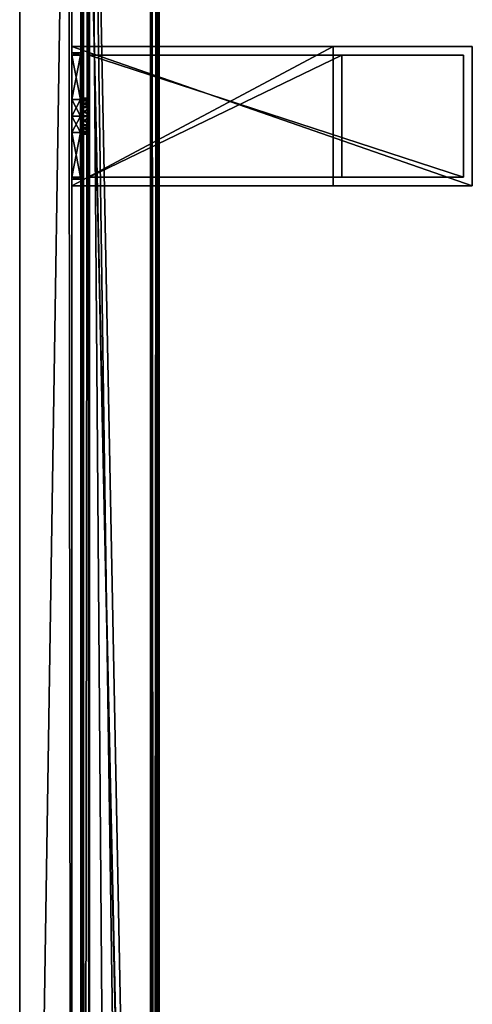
# Model space of a CAD drawing. Header units: metres. Extents: x 0 to 763, y -714 to 49.
# Tile 23 of 24: x 711 to 763, y -177 to -64. Entities that reach past the tile are written whole.
import ezdxf

# ---------------------------------------------------------------- set-up
doc = ezdxf.new("R2010")
doc.units = ezdxf.units.M

msp = doc.modelspace()

# ---------------------------------------------------------------- linework, layer by layer
at = {"layer": 'Y2A73'}
for points in [[(726.479736, -369.002441), (718.312683, 4.012834), (727.312683, 13.012834)], [(727.312683, -356.935669), (726.479736, -369.002441), (727.312683, 13.012834)], [(726.484253, 12.184372, 6.785111), (726.705566, -355.611298, 6.719441), (727.024475, 12.724623, 6.502149)], [(727.16156, -356.570007, 6.328299), (727.024475, 12.724623, 6.502149), (726.705566, -355.611298, 6.719441)], [(727.26355, 12.9637, 6.109252), (727.024475, 12.724623, 6.502149), (727.16156, -356.570007, 6.328299)], [(727.27948, -356.852844, 6.055089), (727.26355, 12.9637, 6.109252), (727.16156, -356.570007, 6.328299)], [(727.312683, 13.012834, 5.8), (727.26355, 12.9637, 6.109252), (727.27948, -356.852844, 6.055089)], [(727.312683, -356.935669, 5.8), (727.312683, 13.012834, 5.8), (727.27948, -356.852844, 6.055089)], [(727.312683, -356.935669, 5.8), (727.312683, -356.935669), (727.312683, 13.012834, 5.8)], [(727.312683, -356.935669), (727.312683, 13.012834), (727.312683, 13.012834, 5.8)], [(726.312256, 12.012419, 6.8), (719.312683, 5.012834, 6.8), (726.312256, -354.90918, 6.8)], [(726.312256, 12.012419, 6.8), (726.312256, -354.90918, 6.8), (726.484253, 12.184372, 6.785111)], [(726.312256, -354.90918, 6.8), (726.705566, -355.611298, 6.719441), (726.484253, 12.184372, 6.785111)], [(718.600647, 4.300764, 6.501865), (718.726807, -348.817932, 6.610183), (719.140747, 4.840896, 6.785042)], [(719.140747, 4.840896, 6.785042), (718.726807, -348.817932, 6.610183), (719.312683, -349.027802, 6.8)], [(719.312683, 5.012834, 6.8), (719.140747, 4.840896, 6.785042), (719.312683, -349.027802, 6.8)], [(722.064819, -350.450348, 6.8), (719.312683, 5.012834, 6.8), (719.312683, -349.027802, 6.8)], [(724.436768, -352.443329, 6.8), (719.312683, 5.012834, 6.8), (722.064819, -350.450348, 6.8)], [(726.312256, -354.90918, 6.8), (719.312683, 5.012834, 6.8), (724.436768, -352.443329, 6.8)], [(718.312683, 4.012834, 5.799586), (718.312683, -348.687012, 5.799586), (718.361694, 4.061841, 6.108867)], [(718.312683, -348.687012, 5.799586), (718.422424, -348.720306, 6.255084), (718.361694, 4.061841, 6.108867)], [(726.479736, -369.002441), (726.417175, -369.453796), (718.312683, 4.012834)], [(726.417175, -369.453796), (718.312683, -348.687012), (718.312683, 4.012834)], [(718.312683, -348.687012), (718.312683, -348.687012, 5.799586), (718.312683, 4.012834)], [(718.312683, -348.687012, 5.799586), (718.312683, 4.012834, 5.799586), (718.312683, 4.012834)], [(718.361694, 4.061841, 6.108867), (718.422424, -348.720306, 6.255084), (718.600647, 4.300764, 6.501865)], [(718.422424, -348.720306, 6.255084), (718.726807, -348.817932, 6.610183), (718.600647, 4.300764, 6.501865)]]:
    msp.add_3dface(points, dxfattribs=at)
at = {"layer": 'Y2A7301'}
for points in [[(717.299866, -67.795776, 805), (717.299866, -67.045776, 797), (717.299866, -68.045776, 798)], [(717.299866, -83.045776, 813), (717.299866, -67.045776, 813), (717.299866, -68.045776, 812)], [(717.299866, -68.045776, 812), (717.299866, -67.045776, 813), (717.299866, -68.045776, 806.887451)], [(717.299866, -68.045776, 806.887451), (717.299866, -67.045776, 813), (717.299866, -67.795776, 805)], [(717.299866, -67.045776, 813), (717.299866, -67.045776, 797), (717.299866, -67.795776, 805)], [(717.299866, -83.045776, 797), (717.299866, -68.045776, 798), (717.299866, -67.045776, 797)], [(763.299866, -67.045776, 797), (763.299866, -83.045776, 797), (717.299866, -67.045776, 797)], [(763.299866, -83.045776, 797), (717.299866, -83.045776, 797), (717.299866, -67.045776, 797)], [(763.299866, -67.045776, 1197), (717.299866, -67.045776, 1181), (717.299866, -67.045776, 1197)], [(717.299866, -67.045776, 1181), (763.299866, -67.045776, 1197), (747.299866, -67.045776, 1181)], [(763.299866, -67.045776, 797), (717.299866, -67.045776, 797), (747.299866, -67.045776, 813)], [(747.299866, -67.045776, 813), (717.299866, -67.045776, 797), (717.299866, -67.045776, 813)], [(747.299866, -83.045776, 813), (747.299866, -67.045776, 813), (717.299866, -83.045776, 813)], [(747.299866, -67.045776, 813), (717.299866, -67.045776, 813), (717.299866, -83.045776, 813)], [(717.299866, -67.795776, 1189), (717.299866, -67.045776, 1181), (717.299866, -68.045776, 1182)], [(717.299866, -83.045776, 1197), (717.299866, -67.045776, 1197), (717.299866, -68.045776, 1196)], [(717.299866, -68.045776, 1196), (717.299866, -67.045776, 1197), (717.299866, -68.045776, 1190.887451)], [(717.299866, -68.045776, 1190.887451), (717.299866, -67.045776, 1197), (717.299866, -67.795776, 1189)], [(717.299866, -67.045776, 1197), (717.299866, -67.045776, 1181), (717.299866, -67.795776, 1189)], [(717.299866, -83.045776, 1181), (717.299866, -68.045776, 1182), (717.299866, -67.045776, 1181)], [(763.299866, -67.045776, 1197), (717.299866, -67.045776, 1197), (763.299866, -83.045776, 1197)], [(717.299866, -67.045776, 1197), (717.299866, -83.045776, 1197), (763.299866, -83.045776, 1197)], [(747.299866, -83.045776, 1181), (717.299866, -83.045776, 1181), (747.299866, -67.045776, 1181)], [(717.299866, -83.045776, 1181), (717.299866, -67.045776, 1181), (747.299866, -67.045776, 1181)], [(747.299866, -83.045776, 1181), (747.299866, -67.045776, 1181), (747.299866, -83.045776, 813)], [(747.299866, -67.045776, 1181), (747.299866, -67.045776, 813), (747.299866, -83.045776, 813)], [(763.299866, -67.045776, 1197), (763.299866, -67.045776, 797), (747.299866, -67.045776, 1181)], [(747.299866, -67.045776, 1181), (763.299866, -67.045776, 797), (747.299866, -67.045776, 813)], [(763.299866, -83.045776, 797), (763.299866, -67.045776, 797), (763.299866, -83.045776, 1197)], [(763.299866, -67.045776, 797), (763.299866, -67.045776, 1197), (763.299866, -83.045776, 1197)], [(717.299866, -68.045776, 803.112549), (717.299866, -67.795776, 805), (717.299866, -68.045776, 798)], [(718.299866, -68.045776, 803.112549), (718.299866, -67.795776, 805), (717.299866, -68.045776, 803.112549)], [(718.299866, -67.795776, 805), (717.299866, -67.795776, 805), (717.299866, -68.045776, 803.112549)], [(718.299866, -67.795776, 805), (718.299866, -68.045776, 806.887451), (717.299866, -67.795776, 805)], [(718.299866, -68.045776, 806.887451), (717.299866, -68.045776, 806.887451), (717.299866, -67.795776, 805)], [(717.299866, -68.045776, 1187.112549), (717.299866, -67.795776, 1189), (717.299866, -68.045776, 1182)], [(717.299866, -68.045776, 1190.887451), (717.299866, -67.795776, 1189), (718.299866, -68.045776, 1190.887451)], [(717.299866, -67.795776, 1189), (718.299866, -67.795776, 1189), (718.299866, -68.045776, 1190.887451)], [(717.299866, -67.795776, 1189), (717.299866, -68.045776, 1187.112549), (718.299866, -67.795776, 1189)], [(717.299866, -68.045776, 1187.112549), (718.299866, -68.045776, 1187.112549), (718.299866, -67.795776, 1189)], [(717.299866, -73.158318, 812), (717.299866, -75.045776, 812.25), (717.299866, -68.045776, 812)], [(717.299866, -68.045776, 798), (717.299866, -75.045776, 797.75), (717.299866, -73.158318, 798)], [(717.299866, -75.045776, 812.25), (717.299866, -83.045776, 813), (717.299866, -68.045776, 812)], [(717.299866, -68.045776, 798), (717.299866, -83.045776, 797), (717.299866, -75.045776, 797.75)], [(718.299866, -68.045776, 798), (718.299866, -68.045776, 803.112549), (717.299866, -68.045776, 798)], [(718.299866, -68.045776, 803.112549), (717.299866, -68.045776, 803.112549), (717.299866, -68.045776, 798)], [(718.299866, -68.045776, 806.887451), (718.299866, -68.045776, 812), (717.299866, -68.045776, 806.887451)], [(718.299866, -68.045776, 812), (717.299866, -68.045776, 812), (717.299866, -68.045776, 806.887451)], [(717.299866, -68.045776, 812), (718.299866, -68.045776, 812), (717.299866, -73.158318, 812)], [(718.299866, -68.045776, 812), (718.299866, -73.158318, 812), (717.299866, -73.158318, 812)], [(718.299866, -68.045776, 798), (717.299866, -68.045776, 798), (718.299866, -73.158318, 798)], [(717.299866, -68.045776, 798), (717.299866, -73.158318, 798), (718.299866, -73.158318, 798)], [(717.299866, -73.158318, 1196), (717.299866, -75.045776, 1196.25), (717.299866, -68.045776, 1196)], [(717.299866, -68.045776, 1182), (717.299866, -75.045776, 1181.75), (717.299866, -73.158318, 1182)], [(717.299866, -75.045776, 1196.25), (717.299866, -83.045776, 1197), (717.299866, -68.045776, 1196)], [(717.299866, -68.045776, 1182), (717.299866, -83.045776, 1181), (717.299866, -75.045776, 1181.75)], [(718.299866, -68.045776, 1190.887451), (718.299866, -68.045776, 1196), (717.299866, -68.045776, 1190.887451)], [(718.299866, -68.045776, 1196), (717.299866, -68.045776, 1196), (717.299866, -68.045776, 1190.887451)], [(718.299866, -68.045776, 1182), (718.299866, -68.045776, 1187.112549), (717.299866, -68.045776, 1182)], [(718.299866, -68.045776, 1187.112549), (717.299866, -68.045776, 1187.112549), (717.299866, -68.045776, 1182)], [(717.299866, -68.045776, 1182), (717.299866, -73.158318, 1182), (718.299866, -68.045776, 1182)], [(717.299866, -73.158318, 1182), (718.299866, -73.158318, 1182), (718.299866, -68.045776, 1182)], [(718.299866, -68.045776, 1196), (718.299866, -73.158318, 1196), (717.299866, -68.045776, 1196)], [(718.299866, -73.158318, 1196), (717.299866, -73.158318, 1196), (717.299866, -68.045776, 1196)], [(718.299866, -72.979355, 805.048767), (718.299866, -73.280586, 806.075439), (718.299866, -67.795776, 805)], [(718.299866, -73.280586, 806.075439), (718.299866, -74.05481, 806.813965), (718.299866, -67.795776, 805)], [(718.299866, -67.795776, 805), (718.299866, -74.05481, 806.813965), (718.299866, -68.045776, 806.887451)], [(718.299866, -68.045776, 803.112549), (718.299866, -72.979355, 805.048767), (718.299866, -67.795776, 805)], [(718.299866, -72.979355, 1188.951172), (718.299866, -73.231812, 1189.990967), (718.299866, -67.795776, 1189)], [(718.299866, -73.231812, 1189.990967), (718.299866, -73.970329, 1190.765137), (718.299866, -67.795776, 1189)], [(718.299866, -67.795776, 1189), (718.299866, -73.970329, 1190.765137), (718.299866, -68.045776, 1190.887451)], [(718.299866, -68.045776, 1187.112549), (718.299866, -72.979355, 1188.951172), (718.299866, -67.795776, 1189)], [(718.299866, -73.158318, 812), (718.299866, -68.045776, 812), (718.299866, -74.05481, 806.813965)], [(718.299866, -74.05481, 806.813965), (718.299866, -68.045776, 812), (718.299866, -68.045776, 806.887451)], [(718.299866, -73.970329, 803.234802), (718.299866, -73.231812, 804.009033), (718.299866, -68.045776, 803.112549)], [(718.299866, -73.231812, 804.009033), (718.299866, -72.979355, 805.048767), (718.299866, -68.045776, 803.112549)], [(718.299866, -73.158318, 798), (718.299866, -74.997002, 802.933594), (718.299866, -68.045776, 798)], [(718.299866, -74.997002, 802.933594), (718.299866, -73.970329, 803.234802), (718.299866, -68.045776, 798)], [(718.299866, -68.045776, 798), (718.299866, -73.970329, 803.234802), (718.299866, -68.045776, 803.112549)], [(718.299866, -74.05481, 1187.186035), (718.299866, -68.045776, 1187.112549), (718.299866, -73.158318, 1182)], [(718.299866, -73.158318, 1182), (718.299866, -68.045776, 1187.112549), (718.299866, -68.045776, 1182)], [(718.299866, -73.970329, 1190.765137), (718.299866, -74.997002, 1191.066406), (718.299866, -68.045776, 1190.887451)], [(718.299866, -74.997002, 1191.066406), (718.299866, -73.158318, 1196), (718.299866, -68.045776, 1190.887451)], [(718.299866, -68.045776, 1190.887451), (718.299866, -73.158318, 1196), (718.299866, -68.045776, 1196)], [(718.299866, -74.05481, 1187.186035), (718.299866, -73.280586, 1187.924561), (718.299866, -68.045776, 1187.112549)], [(718.299866, -73.280586, 1187.924561), (718.299866, -72.979355, 1188.951172), (718.299866, -68.045776, 1187.112549)], [(762.299866, -68.045776, 798), (719.299866, -68.045776, 798), (762.299866, -82.045776, 798)], [(719.299866, -68.045776, 798), (719.299866, -82.045776, 798), (762.299866, -82.045776, 798)], [(748.299866, -82.045776, 812), (719.299866, -82.045776, 812), (748.299866, -68.045776, 812)], [(719.299866, -82.045776, 812), (719.299866, -68.045776, 812), (748.299866, -68.045776, 812)], [(719.299866, -68.045776, 1196), (719.299866, -68.045776, 1182), (762.299866, -68.045776, 1196)], [(719.299866, -68.045776, 1182), (748.299866, -68.045776, 1182), (762.299866, -68.045776, 1196)], [(762.299866, -68.045776, 798), (748.299866, -68.045776, 812), (719.299866, -68.045776, 798)], [(748.299866, -68.045776, 812), (719.299866, -68.045776, 812), (719.299866, -68.045776, 798)], [(719.299866, -68.045776, 812), (719.299866, -82.045776, 812), (719.299866, -75.094551, 807.066406)], [(719.299866, -82.045776, 798), (719.299866, -68.045776, 798), (719.299866, -74.997002, 802.933594)], [(719.299866, -74.997002, 802.933594), (719.299866, -68.045776, 798), (719.299866, -73.970329, 803.234802)], [(719.299866, -73.970329, 803.234802), (719.299866, -68.045776, 798), (719.299866, -73.231812, 804.009033)], [(719.299866, -73.231812, 804.009033), (719.299866, -68.045776, 798), (719.299866, -72.979355, 805.048767)], [(719.299866, -72.979355, 805.048767), (719.299866, -68.045776, 798), (719.299866, -73.280586, 806.075439)], [(719.299866, -68.045776, 798), (719.299866, -68.045776, 812), (719.299866, -73.280586, 806.075439)], [(719.299866, -73.280586, 806.075439), (719.299866, -68.045776, 812), (719.299866, -74.05481, 806.813965)], [(719.299866, -68.045776, 812), (719.299866, -75.094551, 807.066406), (719.299866, -74.05481, 806.813965)], [(762.299866, -68.045776, 1196), (762.299866, -82.045776, 1196), (719.299866, -68.045776, 1196)], [(762.299866, -82.045776, 1196), (719.299866, -82.045776, 1196), (719.299866, -68.045776, 1196)], [(748.299866, -82.045776, 1182), (748.299866, -68.045776, 1182), (719.299866, -82.045776, 1182)], [(748.299866, -68.045776, 1182), (719.299866, -68.045776, 1182), (719.299866, -82.045776, 1182)], [(719.299866, -82.045776, 1182), (719.299866, -68.045776, 1182), (719.299866, -74.05481, 1187.186035)], [(719.299866, -74.05481, 1187.186035), (719.299866, -68.045776, 1182), (719.299866, -73.280586, 1187.924561)], [(719.299866, -73.280586, 1187.924561), (719.299866, -68.045776, 1182), (719.299866, -72.979355, 1188.951172)], [(719.299866, -72.979355, 1188.951172), (719.299866, -68.045776, 1182), (719.299866, -73.231812, 1189.990967)], [(719.299866, -73.231812, 1189.990967), (719.299866, -68.045776, 1196), (719.299866, -73.970329, 1190.765137)], [(719.299866, -68.045776, 1196), (719.299866, -73.231812, 1189.990967), (719.299866, -68.045776, 1182)], [(719.299866, -73.970329, 1190.765137), (719.299866, -68.045776, 1196), (719.299866, -74.997002, 1191.066406)], [(719.299866, -68.045776, 1196), (719.299866, -82.045776, 1196), (719.299866, -74.997002, 1191.066406)], [(748.299866, -82.045776, 1182), (748.299866, -82.045776, 812), (748.299866, -68.045776, 1182)], [(748.299866, -82.045776, 812), (748.299866, -68.045776, 812), (748.299866, -68.045776, 1182)], [(762.299866, -68.045776, 1196), (748.299866, -68.045776, 1182), (762.299866, -68.045776, 798)], [(748.299866, -68.045776, 1182), (748.299866, -68.045776, 812), (762.299866, -68.045776, 798)], [(762.299866, -82.045776, 798), (762.299866, -82.045776, 1196), (762.299866, -68.045776, 798)], [(762.299866, -82.045776, 1196), (762.299866, -68.045776, 1196), (762.299866, -68.045776, 798)], [(718.299866, -73.158318, 812), (718.299866, -75.045776, 812.25), (717.299866, -73.158318, 812)], [(718.299866, -75.045776, 812.25), (717.299866, -75.045776, 812.25), (717.299866, -73.158318, 812)], [(718.299866, -75.045776, 797.75), (718.299866, -73.158318, 798), (717.299866, -75.045776, 797.75)], [(718.299866, -73.158318, 798), (717.299866, -73.158318, 798), (717.299866, -75.045776, 797.75)], [(717.299866, -73.158318, 1182), (717.299866, -75.045776, 1181.75), (718.299866, -73.158318, 1182)], [(717.299866, -75.045776, 1181.75), (718.299866, -75.045776, 1181.75), (718.299866, -73.158318, 1182)], [(717.299866, -75.045776, 1196.25), (717.299866, -73.158318, 1196), (718.299866, -75.045776, 1196.25)], [(717.299866, -73.158318, 1196), (718.299866, -73.158318, 1196), (718.299866, -75.045776, 1196.25)], [(718.299866, -73.280586, 806.075439), (718.299866, -72.979355, 805.048767), (719.299866, -73.280586, 806.075439)], [(719.299866, -73.280586, 806.075439), (718.299866, -72.979355, 805.048767), (719.299866, -72.979355, 805.048767)], [(718.299866, -72.979355, 805.048767), (718.299866, -73.231812, 804.009033), (719.299866, -72.979355, 805.048767)], [(719.299866, -72.979355, 805.048767), (718.299866, -73.231812, 804.009033), (719.299866, -73.231812, 804.009033)], [(719.299866, -73.280586, 1187.924561), (719.299866, -72.979355, 1188.951172), (718.299866, -73.280586, 1187.924561)], [(718.299866, -73.280586, 1187.924561), (719.299866, -72.979355, 1188.951172), (718.299866, -72.979355, 1188.951172)], [(719.299866, -72.979355, 1188.951172), (719.299866, -73.231812, 1189.990967), (718.299866, -72.979355, 1188.951172)], [(718.299866, -72.979355, 1188.951172), (719.299866, -73.231812, 1189.990967), (718.299866, -73.231812, 1189.990967)], [(718.299866, -73.158318, 798), (718.299866, -75.045776, 797.75), (718.299866, -74.997002, 802.933594)], [(718.299866, -75.045776, 812.25), (718.299866, -73.158318, 812), (718.299866, -75.094551, 807.066406)], [(718.299866, -75.094551, 807.066406), (718.299866, -73.158318, 812), (718.299866, -74.05481, 806.813965)], [(718.299866, -73.158318, 1196), (718.299866, -74.997002, 1191.066406), (718.299866, -75.045776, 1196.25)], [(718.299866, -75.045776, 1181.75), (718.299866, -74.05481, 1187.186035), (718.299866, -73.158318, 1182)], [(719.299866, -73.970329, 803.234802), (719.299866, -73.231812, 804.009033), (718.299866, -73.970329, 803.234802)], [(718.299866, -73.970329, 803.234802), (719.299866, -73.231812, 804.009033), (718.299866, -73.231812, 804.009033)], [(718.299866, -73.970329, 1190.765137), (718.299866, -73.231812, 1189.990967), (719.299866, -73.970329, 1190.765137)], [(719.299866, -73.970329, 1190.765137), (718.299866, -73.231812, 1189.990967), (719.299866, -73.231812, 1189.990967)], [(719.299866, -74.05481, 806.813965), (718.299866, -73.280586, 806.075439), (719.299866, -73.280586, 806.075439)], [(718.299866, -73.280586, 806.075439), (719.299866, -74.05481, 806.813965), (718.299866, -74.05481, 806.813965)], [(718.299866, -74.05481, 1187.186035), (719.299866, -73.280586, 1187.924561), (718.299866, -73.280586, 1187.924561)], [(719.299866, -73.280586, 1187.924561), (718.299866, -74.05481, 1187.186035), (719.299866, -74.05481, 1187.186035)], [(719.299866, -74.997002, 802.933594), (719.299866, -73.970329, 803.234802), (718.299866, -74.997002, 802.933594)], [(718.299866, -74.997002, 802.933594), (719.299866, -73.970329, 803.234802), (718.299866, -73.970329, 803.234802)], [(718.299866, -74.997002, 1191.066406), (718.299866, -73.970329, 1190.765137), (719.299866, -74.997002, 1191.066406)], [(719.299866, -74.997002, 1191.066406), (718.299866, -73.970329, 1190.765137), (719.299866, -73.970329, 1190.765137)], [(719.299866, -74.05481, 806.813965), (719.299866, -75.094551, 807.066406), (718.299866, -74.05481, 806.813965)], [(718.299866, -74.05481, 806.813965), (719.299866, -75.094551, 807.066406), (718.299866, -75.094551, 807.066406)], [(718.299866, -74.05481, 1187.186035), (718.299866, -75.094551, 1186.933594), (719.299866, -74.05481, 1187.186035)], [(719.299866, -74.05481, 1187.186035), (718.299866, -75.094551, 1186.933594), (719.299866, -75.094551, 1186.933594)], [(718.299866, -75.094551, 1186.933594), (718.299866, -74.05481, 1187.186035), (718.299866, -75.045776, 1181.75)], [(719.299866, -75.094551, 1186.933594), (719.299866, -82.045776, 1182), (719.299866, -74.05481, 1187.186035)], [(717.299866, -76.933235, 812), (717.299866, -83.045776, 813), (717.299866, -75.045776, 812.25)], [(717.299866, -75.045776, 797.75), (717.299866, -83.045776, 797), (717.299866, -76.933235, 798)], [(718.299866, -75.045776, 812.25), (718.299866, -76.933235, 812), (717.299866, -75.045776, 812.25)], [(718.299866, -76.933235, 812), (717.299866, -76.933235, 812), (717.299866, -75.045776, 812.25)], [(718.299866, -76.933235, 798), (718.299866, -75.045776, 797.75), (717.299866, -76.933235, 798)], [(718.299866, -75.045776, 797.75), (717.299866, -75.045776, 797.75), (717.299866, -76.933235, 798)], [(717.299866, -76.933235, 1196), (717.299866, -83.045776, 1197), (717.299866, -75.045776, 1196.25)], [(717.299866, -75.045776, 1181.75), (717.299866, -83.045776, 1181), (717.299866, -76.933235, 1182)], [(717.299866, -75.045776, 1181.75), (717.299866, -76.933235, 1182), (718.299866, -75.045776, 1181.75)], [(717.299866, -76.933235, 1182), (718.299866, -76.933235, 1182), (718.299866, -75.045776, 1181.75)], [(717.299866, -76.933235, 1196), (717.299866, -75.045776, 1196.25), (718.299866, -76.933235, 1196)], [(717.299866, -75.045776, 1196.25), (718.299866, -75.045776, 1196.25), (718.299866, -76.933235, 1196)], [(719.299866, -76.036751, 803.186035), (719.299866, -74.997002, 802.933594), (718.299866, -76.036751, 803.186035)], [(718.299866, -76.036751, 803.186035), (719.299866, -74.997002, 802.933594), (718.299866, -74.997002, 802.933594)], [(718.299866, -75.045776, 797.75), (718.299866, -76.933235, 798), (718.299866, -74.997002, 802.933594)], [(718.299866, -74.997002, 802.933594), (718.299866, -76.933235, 798), (718.299866, -76.036751, 803.186035)], [(718.299866, -76.036751, 1190.813965), (718.299866, -74.997002, 1191.066406), (719.299866, -76.036751, 1190.813965)], [(719.299866, -76.036751, 1190.813965), (718.299866, -74.997002, 1191.066406), (719.299866, -74.997002, 1191.066406)], [(718.299866, -74.997002, 1191.066406), (718.299866, -76.036751, 1190.813965), (718.299866, -75.045776, 1196.25)], [(718.299866, -76.933235, 812), (718.299866, -75.045776, 812.25), (718.299866, -75.094551, 807.066406)], [(718.299866, -75.045776, 1196.25), (718.299866, -76.036751, 1190.813965), (718.299866, -76.933235, 1196)], [(718.299866, -76.933235, 1182), (718.299866, -75.094551, 1186.933594), (718.299866, -75.045776, 1181.75)], [(719.299866, -75.094551, 807.066406), (719.299866, -76.121231, 806.765198), (718.299866, -75.094551, 807.066406)], [(718.299866, -75.094551, 807.066406), (719.299866, -76.121231, 806.765198), (718.299866, -76.121231, 806.765198)], [(718.299866, -76.121231, 806.765198), (718.299866, -82.045776, 806.887451), (718.299866, -75.094551, 807.066406)], [(718.299866, -82.045776, 806.887451), (718.299866, -82.045776, 812), (718.299866, -75.094551, 807.066406)], [(718.299866, -75.094551, 807.066406), (718.299866, -82.045776, 812), (718.299866, -76.933235, 812)], [(718.299866, -75.094551, 1186.933594), (718.299866, -76.121231, 1187.234863), (719.299866, -75.094551, 1186.933594)], [(719.299866, -75.094551, 1186.933594), (718.299866, -76.121231, 1187.234863), (719.299866, -76.121231, 1187.234863)], [(718.299866, -76.933235, 1182), (718.299866, -82.045776, 1182), (718.299866, -75.094551, 1186.933594)], [(718.299866, -82.045776, 1182), (718.299866, -82.045776, 1187.112549), (718.299866, -75.094551, 1186.933594)], [(718.299866, -75.094551, 1186.933594), (718.299866, -82.045776, 1187.112549), (718.299866, -76.121231, 1187.234863)], [(719.299866, -76.036751, 803.186035), (719.299866, -82.045776, 798), (719.299866, -74.997002, 802.933594)], [(719.299866, -74.997002, 1191.066406), (719.299866, -82.045776, 1196), (719.299866, -76.036751, 1190.813965)], [(719.299866, -75.094551, 807.066406), (719.299866, -82.045776, 812), (719.299866, -76.121231, 806.765198)], [(719.299866, -76.121231, 1187.234863), (719.299866, -82.045776, 1182), (719.299866, -75.094551, 1186.933594)], [(719.299866, -76.036751, 803.186035), (718.299866, -76.810966, 803.924561), (719.299866, -76.810966, 803.924561)], [(718.299866, -76.810966, 803.924561), (719.299866, -76.036751, 803.186035), (718.299866, -76.036751, 803.186035)], [(718.299866, -76.933235, 798), (718.299866, -82.045776, 798), (718.299866, -76.036751, 803.186035)], [(718.299866, -76.036751, 803.186035), (718.299866, -82.045776, 798), (718.299866, -82.045776, 803.112549)], [(718.299866, -82.045776, 803.112549), (718.299866, -76.810966, 803.924561), (718.299866, -76.036751, 803.186035)], [(718.299866, -76.036751, 1190.813965), (719.299866, -76.810966, 1190.075439), (718.299866, -76.810966, 1190.075439)], [(719.299866, -76.810966, 1190.075439), (718.299866, -76.036751, 1190.813965), (719.299866, -76.036751, 1190.813965)], [(718.299866, -76.036751, 1190.813965), (718.299866, -82.045776, 1190.887451), (718.299866, -76.933235, 1196)], [(718.299866, -76.036751, 1190.813965), (718.299866, -82.295776, 1189), (718.299866, -82.045776, 1190.887451)], [(718.299866, -76.810966, 1190.075439), (718.299866, -82.295776, 1189), (718.299866, -76.036751, 1190.813965)], [(719.299866, -76.121231, 806.765198), (719.299866, -76.859741, 805.990967), (718.299866, -76.121231, 806.765198)], [(718.299866, -76.121231, 806.765198), (719.299866, -76.859741, 805.990967), (718.299866, -76.859741, 805.990967)], [(718.299866, -76.859741, 805.990967), (718.299866, -82.045776, 806.887451), (718.299866, -76.121231, 806.765198)], [(718.299866, -76.121231, 1187.234863), (718.299866, -76.859741, 1188.009033), (719.299866, -76.121231, 1187.234863)], [(719.299866, -76.121231, 1187.234863), (718.299866, -76.859741, 1188.009033), (719.299866, -76.859741, 1188.009033)], [(718.299866, -76.121231, 1187.234863), (718.299866, -82.045776, 1187.112549), (718.299866, -76.859741, 1188.009033)], [(718.299866, -76.810966, 803.924561), (718.299866, -77.112206, 804.951233), (719.299866, -76.810966, 803.924561)], [(719.299866, -76.810966, 803.924561), (718.299866, -77.112206, 804.951233), (719.299866, -77.112206, 804.951233)], [(718.299866, -76.810966, 803.924561), (718.299866, -82.045776, 803.112549), (718.299866, -77.112206, 804.951233)], [(719.299866, -76.810966, 1190.075439), (719.299866, -77.112206, 1189.048828), (718.299866, -76.810966, 1190.075439)], [(718.299866, -76.810966, 1190.075439), (719.299866, -77.112206, 1189.048828), (718.299866, -77.112206, 1189.048828)], [(718.299866, -77.112206, 1189.048828), (718.299866, -82.295776, 1189), (718.299866, -76.810966, 1190.075439)], [(719.299866, -76.810966, 803.924561), (719.299866, -82.045776, 798), (719.299866, -76.036751, 803.186035)], [(719.299866, -82.045776, 1196), (719.299866, -76.810966, 1190.075439), (719.299866, -76.036751, 1190.813965)], [(719.299866, -76.121231, 806.765198), (719.299866, -82.045776, 812), (719.299866, -76.859741, 805.990967)], [(719.299866, -76.859741, 1188.009033), (719.299866, -82.045776, 1182), (719.299866, -76.121231, 1187.234863)], [(719.299866, -77.112206, 804.951233), (719.299866, -82.045776, 798), (719.299866, -76.810966, 803.924561)], [(719.299866, -82.045776, 1196), (719.299866, -82.045776, 1182), (719.299866, -76.810966, 1190.075439)], [(719.299866, -76.810966, 1190.075439), (719.299866, -82.045776, 1182), (719.299866, -77.112206, 1189.048828)], [(717.299866, -76.933235, 798), (717.299866, -83.045776, 797), (717.299866, -82.045776, 798)], [(717.299866, -82.045776, 812), (717.299866, -83.045776, 813), (717.299866, -76.933235, 812)], [(718.299866, -76.933235, 798), (717.299866, -76.933235, 798), (718.299866, -82.045776, 798)], [(717.299866, -76.933235, 798), (717.299866, -82.045776, 798), (718.299866, -82.045776, 798)], [(717.299866, -76.933235, 812), (718.299866, -76.933235, 812), (717.299866, -82.045776, 812)], [(718.299866, -76.933235, 812), (718.299866, -82.045776, 812), (717.299866, -82.045776, 812)], [(717.299866, -76.933235, 1182), (717.299866, -83.045776, 1181), (717.299866, -82.045776, 1182)], [(717.299866, -82.045776, 1196), (717.299866, -83.045776, 1197), (717.299866, -76.933235, 1196)], [(718.299866, -76.933235, 1196), (718.299866, -82.045776, 1196), (717.299866, -76.933235, 1196)], [(718.299866, -82.045776, 1196), (717.299866, -82.045776, 1196), (717.299866, -76.933235, 1196)], [(717.299866, -76.933235, 1182), (717.299866, -82.045776, 1182), (718.299866, -76.933235, 1182)], [(717.299866, -82.045776, 1182), (718.299866, -82.045776, 1182), (718.299866, -76.933235, 1182)], [(718.299866, -77.112206, 804.951233), (718.299866, -76.859741, 805.990967), (719.299866, -77.112206, 804.951233)], [(719.299866, -77.112206, 804.951233), (718.299866, -76.859741, 805.990967), (719.299866, -76.859741, 805.990967)], [(718.299866, -77.112206, 804.951233), (718.299866, -82.295776, 805), (718.299866, -76.859741, 805.990967)], [(718.299866, -82.295776, 805), (718.299866, -82.045776, 806.887451), (718.299866, -76.859741, 805.990967)], [(719.299866, -77.112206, 1189.048828), (719.299866, -76.859741, 1188.009033), (718.299866, -77.112206, 1189.048828)], [(718.299866, -77.112206, 1189.048828), (719.299866, -76.859741, 1188.009033), (718.299866, -76.859741, 1188.009033)], [(718.299866, -82.295776, 1189), (718.299866, -76.859741, 1188.009033), (718.299866, -82.045776, 1187.112549)], [(718.299866, -76.859741, 1188.009033), (718.299866, -82.295776, 1189), (718.299866, -77.112206, 1189.048828)], [(718.299866, -76.933235, 1196), (718.299866, -82.045776, 1190.887451), (718.299866, -82.045776, 1196)], [(718.299866, -77.112206, 804.951233), (718.299866, -82.045776, 803.112549), (718.299866, -82.295776, 805)], [(719.299866, -82.045776, 812), (719.299866, -82.045776, 798), (719.299866, -76.859741, 805.990967)], [(719.299866, -76.859741, 805.990967), (719.299866, -82.045776, 798), (719.299866, -77.112206, 804.951233)], [(719.299866, -77.112206, 1189.048828), (719.299866, -82.045776, 1182), (719.299866, -76.859741, 1188.009033)], [(717.299866, -82.045776, 798), (717.299866, -83.045776, 797), (717.299866, -82.045776, 803.112549)], [(717.299866, -82.045776, 803.112549), (717.299866, -83.045776, 797), (717.299866, -82.295776, 805)], [(717.299866, -82.295776, 805), (717.299866, -83.045776, 813), (717.299866, -82.045776, 806.887451)], [(717.299866, -82.045776, 806.887451), (717.299866, -83.045776, 813), (717.299866, -82.045776, 812)], [(718.299866, -82.045776, 806.887451), (718.299866, -82.295776, 805), (717.299866, -82.045776, 806.887451)], [(718.299866, -82.295776, 805), (717.299866, -82.295776, 805), (717.299866, -82.045776, 806.887451)], [(718.299866, -82.295776, 805), (718.299866, -82.045776, 803.112549), (717.299866, -82.295776, 805)], [(718.299866, -82.045776, 803.112549), (717.299866, -82.045776, 803.112549), (717.299866, -82.295776, 805)], [(718.299866, -82.045776, 803.112549), (718.299866, -82.045776, 798), (717.299866, -82.045776, 803.112549)], [(718.299866, -82.045776, 798), (717.299866, -82.045776, 798), (717.299866, -82.045776, 803.112549)], [(718.299866, -82.045776, 812), (718.299866, -82.045776, 806.887451), (717.299866, -82.045776, 812)], [(718.299866, -82.045776, 806.887451), (717.299866, -82.045776, 806.887451), (717.299866, -82.045776, 812)], [(717.299866, -82.045776, 1182), (717.299866, -83.045776, 1181), (717.299866, -82.045776, 1187.112549)], [(717.299866, -82.045776, 1187.112549), (717.299866, -83.045776, 1181), (717.299866, -82.295776, 1189)], [(717.299866, -82.295776, 1189), (717.299866, -83.045776, 1197), (717.299866, -82.045776, 1190.887451)], [(717.299866, -82.045776, 1190.887451), (717.299866, -83.045776, 1197), (717.299866, -82.045776, 1196)], [(717.299866, -82.045776, 1187.112549), (717.299866, -82.295776, 1189), (718.299866, -82.045776, 1187.112549)], [(717.299866, -82.295776, 1189), (718.299866, -82.295776, 1189), (718.299866, -82.045776, 1187.112549)], [(717.299866, -82.295776, 1189), (717.299866, -82.045776, 1190.887451), (718.299866, -82.295776, 1189)], [(717.299866, -82.045776, 1190.887451), (718.299866, -82.045776, 1190.887451), (718.299866, -82.295776, 1189)], [(718.299866, -82.045776, 1196), (718.299866, -82.045776, 1190.887451), (717.299866, -82.045776, 1196)], [(718.299866, -82.045776, 1190.887451), (717.299866, -82.045776, 1190.887451), (717.299866, -82.045776, 1196)], [(718.299866, -82.045776, 1187.112549), (718.299866, -82.045776, 1182), (717.299866, -82.045776, 1187.112549)], [(718.299866, -82.045776, 1182), (717.299866, -82.045776, 1182), (717.299866, -82.045776, 1187.112549)], [(717.299866, -83.045776, 797), (717.299866, -83.045776, 813), (717.299866, -82.295776, 805)], [(717.299866, -83.045776, 1181), (717.299866, -83.045776, 1197), (717.299866, -82.295776, 1189)], [(762.299866, -82.045776, 1196), (719.299866, -82.045776, 1182), (719.299866, -82.045776, 1196)], [(719.299866, -82.045776, 1182), (762.299866, -82.045776, 1196), (748.299866, -82.045776, 1182)], [(762.299866, -82.045776, 798), (719.299866, -82.045776, 798), (748.299866, -82.045776, 812)], [(748.299866, -82.045776, 812), (719.299866, -82.045776, 798), (719.299866, -82.045776, 812)], [(762.299866, -82.045776, 1196), (762.299866, -82.045776, 798), (748.299866, -82.045776, 1182)], [(748.299866, -82.045776, 1182), (762.299866, -82.045776, 798), (748.299866, -82.045776, 812)], [(717.299866, -83.045776, 1197), (717.299866, -83.045776, 1181), (763.299866, -83.045776, 1197)], [(717.299866, -83.045776, 1181), (747.299866, -83.045776, 1181), (763.299866, -83.045776, 1197)], [(763.299866, -83.045776, 797), (747.299866, -83.045776, 813), (717.299866, -83.045776, 797)], [(747.299866, -83.045776, 813), (717.299866, -83.045776, 813), (717.299866, -83.045776, 797)], [(763.299866, -83.045776, 1197), (747.299866, -83.045776, 1181), (763.299866, -83.045776, 797)], [(747.299866, -83.045776, 1181), (747.299866, -83.045776, 813), (763.299866, -83.045776, 797)]]:
    msp.add_3dface(points, dxfattribs=at)
at = {"layer": 'Y2A73012'}
for points in [[(711.299866, -359.099579, 13.5), (716.900391, 1.544305, 13.5), (717.299866, -359.099579, 13.5)], [(711.299866, -14.996019, 13.5), (716.900391, 1.544305, 13.5), (711.299866, -359.099579, 13.5)], [(711.299866, -359.099579, 1980.5), (716.900391, 1.544305, 1980.5), (711.299866, -14.996019, 1980.5)], [(717.299866, -359.099579, 1980.5), (716.900391, 1.544305, 1980.5), (711.299866, -359.099579, 1980.5)], [(717.299866, -359.099579, 13.5), (716.900391, 1.544305, 13.5), (717.299866, -15.045778, 13.5)], [(717.299866, -15.045778, 1980.5), (716.900391, 1.544305, 1980.5), (717.299866, -359.099579, 1980.5)], [(711.299866, -14.996019, 13.5), (711.299866, -359.099579, 13.5), (711.299866, -14.996019, 1980.5)], [(711.299866, -359.099579, 13.5), (711.299866, -359.099579, 1980.5), (711.299866, -14.996019, 1980.5)], [(717.299866, -359.099579, 13.5), (717.299866, -15.045778, 13.5), (717.299866, -359.099579, 1980.5)], [(717.299866, -15.045778, 13.5), (717.299866, -15.045778, 1980.5), (717.299866, -359.099579, 1980.5)]]:
    msp.add_3dface(points, dxfattribs=at)

doc.saveas('drawing.dxf')
